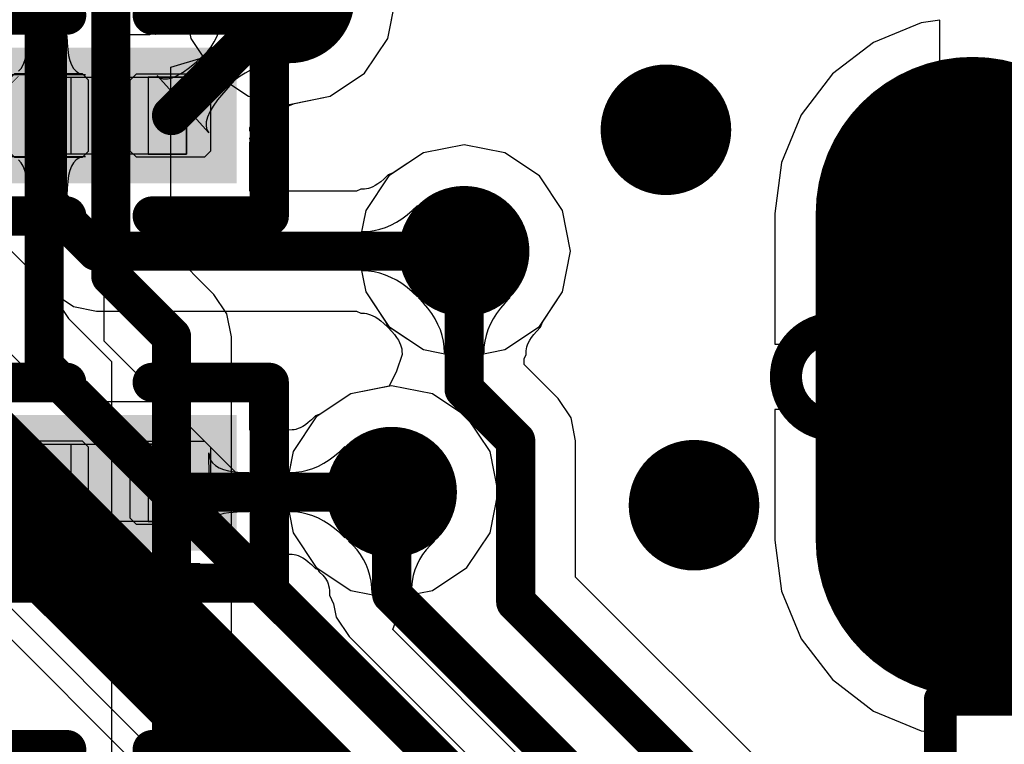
# Model space of a CAD drawing. Header units: millimetres. Extents: x 2.35 to 5.71, y 2.27 to 4.47.
# Tile 6 of 59: x 3 to 3.15, y 3.45 to 3.56. Entities that reach past the tile are written whole.
import ezdxf

# ---------------------------------------------------------------- set-up
doc = ezdxf.new("R2010")
doc.units = ezdxf.units.MM
doc.header["$MEASUREMENT"] = 0
for name, color, linetype in [('BottomLayer', 5, 'Continuous'), ('BottomSolder', 6, 'Continuous'), ('Mechanical15', 56, 'Continuous'), ('Mechanical4', 56, 'Continuous'), ('Mechanical5', 56, 'Continuous'), ('MidLayer1', 16, 'Continuous'), ('MidLayer2', 76, 'Continuous'), ('MultiLayer', 9, 'Continuous'), ('PadHoleLayer', 156, 'Continuous'), ('TopLayer', 1, 'Continuous'), ('TopOverlay', 2, 'Continuous'), ('TopPaste', 8, 'Continuous'), ('TopSolder', 216, 'Continuous'), ('ViaHoleLayer', 16, 'Continuous')]:
    doc.layers.add(name, color=color, linetype=linetype)

# ---------------------------------------------------------------- blocks, each defined once
blk = doc.blocks.new('R0201_12')
at = {"layer": 'Mechanical15', "const_width": 0.0001}
blk.add_lwpolyline([(0.01665, -0.004), (0.01465, -0.006)], dxfattribs=at)
at = {"layer": 'Mechanical15', "const_width": 0.00005}
for points in [[(0.01662, -0.004, 1), (0.01667, -0.004, 1)], [(0.01462, -0.006, 1), (0.01467, -0.006, 1)]]:
    blk.add_lwpolyline(points, format="xyb", close=True, dxfattribs=at)
at = {"layer": 'Mechanical4'}
for p, q in [((-0.01111, 0.00591), (0.01252, 0.00591)), ((-0.01111, -0.0059), (-0.01111, 0.00591)), ((0.01252, 0.00591), (0.01252, -0.0059)), ((0.01252, -0.0059), (-0.01111, -0.0059))]:
    blk.add_line(p, q, dxfattribs=at)
at = {"layer": 'Mechanical5'}
for p, q in [((-0.0052, 0.00591), (-0.01111, 0.00591)), ((-0.01111, 0.00591), (-0.01111, -0.0059)), ((-0.0052, -0.0059), (-0.0052, 0.00591)), ((0.00661, 0.00591), (0.01252, 0.00591)), ((0.00661, -0.0059), (0.00661, 0.00591)), ((0.01252, 0.00591), (0.01252, -0.0059)), ((-0.01111, -0.0059), (-0.0052, -0.0059)), ((0.01252, -0.0059), (0.00661, -0.0059))]:
    blk.add_line(p, q, dxfattribs=at)
at = {"layer": 'TopLayer'}
for points in [[(-0.01477, -0.00638), (-0.00284, -0.00638), (-0.01477, 0.00638), (-0.00284, 0.00638)], [(0.00425, -0.00638), (0.01618, -0.00638), (0.00425, 0.00638), (0.01618, 0.00638)]]:
    blk.add_solid(points, dxfattribs=at)
at = {"layer": 'TopOverlay', "const_width": 0.006}
for points in [[(-0.02377, 0.01538), (-0.02377, -0.01538)], [(-0.00584, 0.01538), (-0.02377, 0.01538)], [(0.02518, 0.01538), (0.00725, 0.01538)], [(0.02518, 0.01538), (0.02518, -0.01538)], [(-0.00584, -0.01538), (-0.02377, -0.01538)], [(0.02518, -0.01538), (0.00725, -0.01538)]]:
    blk.add_lwpolyline(points, dxfattribs=at)
at = {"layer": 'TopOverlay', "const_width": 0.003}
for points in [[(-0.02527, 0.01538, 1), (-0.02227, 0.01538, 1)], [(-0.02527, 0.01538, 1), (-0.02227, 0.01538, 1)], [(-0.00734, 0.01538, 1), (-0.00434, 0.01538, 1)], [(0.00575, 0.01538, 1), (0.00875, 0.01538, 1)], [(0.02368, 0.01538, 1), (0.02668, 0.01538, 1)], [(0.02368, 0.01538, 1), (0.02668, 0.01538, 1)], [(-0.02527, -0.01538, 1), (-0.02227, -0.01538, 1)], [(-0.02527, -0.01538, 1), (-0.02227, -0.01538, 1)], [(-0.00734, -0.01538, 1), (-0.00434, -0.01538, 1)], [(0.00575, -0.01538, 1), (0.00875, -0.01538, 1)], [(0.02368, -0.01538, 1), (0.02668, -0.01538, 1)], [(0.02368, -0.01538, 1), (0.02668, -0.01538, 1)]]:
    blk.add_lwpolyline(points, format="xyb", close=True, dxfattribs=at)
at = {"layer": 'TopPaste'}
for p, q in [((-0.01477, 0.00543), (-0.01383, 0.00638)), ((-0.01383, 0.00638), (-0.00343, 0.00638)), ((-0.00343, 0.00638), (-0.00248, 0.00543)), ((0.00484, 0.00638), (0.00389, 0.00543)), ((0.01524, 0.00638), (0.00484, 0.00638)), ((0.01618, 0.00543), (0.01524, 0.00638)), ((-0.01477, -0.00543), (-0.01477, 0.00543)), ((-0.00248, 0.00543), (-0.00248, -0.00543)), ((0.00389, 0.00543), (0.00389, -0.00543)), ((0.01618, -0.00543), (0.01618, 0.00543)), ((-0.01383, -0.00638), (-0.01477, -0.00543)), ((-0.00248, -0.00543), (-0.00343, -0.00638)), ((0.00389, -0.00543), (0.00484, -0.00638)), ((0.01524, -0.00638), (0.01618, -0.00543)), ((-0.00343, -0.00638), (-0.01383, -0.00638)), ((0.00484, -0.00638), (0.01524, -0.00638))]:
    blk.add_line(p, q, dxfattribs=at)
for points in [[(-0.01477, -0.00638), (-0.00284, -0.00638), (-0.01477, 0.00638), (-0.00284, 0.00638)], [(0.00425, -0.00638), (0.01618, -0.00638), (0.00425, 0.00638), (0.01618, 0.00638)]]:
    blk.add_solid(points, dxfattribs=at)
at = {"layer": 'TopSolder'}
for points in [[(-0.01877, -0.01038), (0.00116, -0.01038), (-0.01877, 0.01038), (0.00116, 0.01038)], [(0.00025, -0.01038), (0.02018, -0.01038), (0.00025, 0.01038), (0.02018, 0.01038)]]:
    blk.add_solid(points, dxfattribs=at)
blk = doc.blocks.new('USB_TYPE_C_16PIN_A_49')
at = {"layer": 'BottomLayer', "const_width": 0.04}
blk.add_lwpolyline([(0.11978, 0.17164), (0.06978, 0.17164)], dxfattribs=at)
at = {"layer": 'BottomLayer', "const_width": 0.02}
for points in [[(0.05978, 0.17164, 1), (0.07978, 0.17164, 1)], [(0.10978, 0.17164, 1), (0.12978, 0.17164, 1)]]:
    blk.add_lwpolyline(points, format="xyb", close=True, dxfattribs=at)
at = {"layer": 'BottomSolder', "const_width": 0.048}
blk.add_lwpolyline([(0.11978, 0.17164), (0.06978, 0.17164)], dxfattribs=at)
at = {"layer": 'BottomSolder', "const_width": 0.024}
for points in [[(0.05778, 0.17164, 1), (0.08178, 0.17164, 1)], [(0.10778, 0.17164, 1), (0.13178, 0.17164, 1)]]:
    blk.add_lwpolyline(points, format="xyb", close=True, dxfattribs=at)
at = {"layer": 'MidLayer1', "const_width": 0.04}
blk.add_lwpolyline([(0.11978, 0.17164), (0.06978, 0.17164)], dxfattribs=at)
at = {"layer": 'MidLayer1', "const_width": 0.02}
for points in [[(0.05978, 0.17164, 1), (0.07978, 0.17164, 1)], [(0.10978, 0.17164, 1), (0.12978, 0.17164, 1)]]:
    blk.add_lwpolyline(points, format="xyb", close=True, dxfattribs=at)
at = {"layer": 'MidLayer2', "const_width": 0.04}
blk.add_lwpolyline([(0.11978, 0.17164), (0.06978, 0.17164)], dxfattribs=at)
at = {"layer": 'MidLayer2', "const_width": 0.02}
for points in [[(0.05978, 0.17164, 1), (0.07978, 0.17164, 1)], [(0.10978, 0.17164, 1), (0.12978, 0.17164, 1)]]:
    blk.add_lwpolyline(points, format="xyb", close=True, dxfattribs=at)
at = {"layer": 'MultiLayer', "const_width": 0.04}
blk.add_lwpolyline([(0.11978, 0.17164), (0.06978, 0.17164)], dxfattribs=at)
at = {"layer": 'MultiLayer', "const_width": 0.02}
for points in [[(0.05978, 0.17164, 1), (0.07978, 0.17164, 1)], [(0.10978, 0.17164, 1), (0.12978, 0.17164, 1)]]:
    blk.add_lwpolyline(points, format="xyb", close=True, dxfattribs=at)
at = {"layer": 'PadHoleLayer', "const_width": 0.00492}
blk.add_lwpolyline([(0.0874, 0.15048), (0.0874, 0.19281, -1), (0.10216, 0.19281), (0.10216, 0.15048, -1)], format="xyb", close=True, dxfattribs=at)
at = {"layer": 'TopLayer', "const_width": 0.04}
blk.add_lwpolyline([(0.11978, 0.17164), (0.06978, 0.17164)], dxfattribs=at)
at = {"layer": 'TopLayer', "const_width": 0.02}
for points in [[(0.05978, 0.17164, 1), (0.07978, 0.17164, 1)], [(0.10978, 0.17164, 1), (0.12978, 0.17164, 1)]]:
    blk.add_lwpolyline(points, format="xyb", close=True, dxfattribs=at)
at = {"layer": 'TopOverlay', "const_width": 0.005}
for points in [[(-0.0255, 0.17657), (0.04537, 0.17657)], [(0.04537, 0.17657), (0.04537, 0.15983)]]:
    blk.add_lwpolyline(points, dxfattribs=at)
at = {"layer": 'TopOverlay', "const_width": 0.0025}
blk.add_lwpolyline([(0.04412, 0.17657, 1), (0.04662, 0.17657, 1)], format="xyb", close=True, dxfattribs=at)
blk.add_lwpolyline([(0.04412, 0.17657, 1), (0.04662, 0.17657, 1)], format="xyb", close=True, dxfattribs=at)
at = {"layer": 'TopSolder', "const_width": 0.048}
blk.add_lwpolyline([(0.11978, 0.17164), (0.06978, 0.17164)], dxfattribs=at)
at = {"layer": 'TopSolder', "const_width": 0.024}
for points in [[(0.05778, 0.17164, 1), (0.08178, 0.17164, 1)], [(0.10778, 0.17164, 1), (0.13178, 0.17164, 1)]]:
    blk.add_lwpolyline(points, format="xyb", close=True, dxfattribs=at)
blk = doc.blocks.new('R0201_54')
at = {"layer": 'Mechanical15', "const_width": 0.0001}
blk.add_lwpolyline([(0.01665, -0.004), (0.01465, -0.006)], dxfattribs=at)
at = {"layer": 'Mechanical15', "const_width": 0.00005}
for points in [[(0.01662, -0.004, 1), (0.01667, -0.004, 1)], [(0.01462, -0.006, 1), (0.01467, -0.006, 1)]]:
    blk.add_lwpolyline(points, format="xyb", close=True, dxfattribs=at)
at = {"layer": 'Mechanical4'}
for p, q in [((-0.01111, 0.00591), (0.01252, 0.00591)), ((-0.01111, -0.0059), (-0.01111, 0.00591)), ((0.01252, 0.00591), (0.01252, -0.0059)), ((0.01252, -0.0059), (-0.01111, -0.0059))]:
    blk.add_line(p, q, dxfattribs=at)
at = {"layer": 'Mechanical5'}
for p, q in [((-0.0052, 0.00591), (-0.01111, 0.00591)), ((-0.01111, 0.00591), (-0.01111, -0.0059)), ((-0.0052, -0.0059), (-0.0052, 0.00591)), ((0.00661, 0.00591), (0.01252, 0.00591)), ((0.00661, -0.0059), (0.00661, 0.00591)), ((0.01252, 0.00591), (0.01252, -0.0059)), ((-0.01111, -0.0059), (-0.0052, -0.0059)), ((0.01252, -0.0059), (0.00661, -0.0059))]:
    blk.add_line(p, q, dxfattribs=at)
at = {"layer": 'TopLayer'}
for points in [[(-0.01477, -0.00638), (-0.00284, -0.00638), (-0.01477, 0.00638), (-0.00284, 0.00638)], [(0.00425, -0.00638), (0.01618, -0.00638), (0.00425, 0.00638), (0.01618, 0.00638)]]:
    blk.add_solid(points, dxfattribs=at)
at = {"layer": 'TopOverlay', "const_width": 0.006}
for points in [[(-0.00584, 0.01538), (-0.02377, 0.01538)], [(-0.02377, 0.01538), (-0.02377, -0.01538)], [(0.02518, 0.01538), (0.00725, 0.01538)], [(0.02518, 0.01538), (0.02518, -0.01538)], [(-0.00584, -0.01538), (-0.02377, -0.01538)], [(0.02518, -0.01538), (0.00725, -0.01538)]]:
    blk.add_lwpolyline(points, dxfattribs=at)
at = {"layer": 'TopOverlay', "const_width": 0.003}
for points in [[(-0.02527, 0.01538, 1), (-0.02227, 0.01538, 1)], [(-0.02527, 0.01538, 1), (-0.02227, 0.01538, 1)], [(-0.00734, 0.01538, 1), (-0.00434, 0.01538, 1)], [(0.00575, 0.01538, 1), (0.00875, 0.01538, 1)], [(0.02368, 0.01538, 1), (0.02668, 0.01538, 1)], [(0.02368, 0.01538, 1), (0.02668, 0.01538, 1)], [(-0.02527, -0.01538, 1), (-0.02227, -0.01538, 1)], [(-0.02527, -0.01538, 1), (-0.02227, -0.01538, 1)], [(-0.00734, -0.01538, 1), (-0.00434, -0.01538, 1)], [(0.00575, -0.01538, 1), (0.00875, -0.01538, 1)], [(0.02368, -0.01538, 1), (0.02668, -0.01538, 1)], [(0.02368, -0.01538, 1), (0.02668, -0.01538, 1)]]:
    blk.add_lwpolyline(points, format="xyb", close=True, dxfattribs=at)
at = {"layer": 'TopPaste'}
for p, q in [((-0.01477, 0.00543), (-0.01383, 0.00638)), ((-0.01383, 0.00638), (-0.00343, 0.00638)), ((-0.00343, 0.00638), (-0.00248, 0.00543)), ((0.00484, 0.00638), (0.00389, 0.00543)), ((0.01524, 0.00638), (0.00484, 0.00638)), ((0.01618, 0.00543), (0.01524, 0.00638)), ((-0.01477, -0.00543), (-0.01477, 0.00543)), ((-0.00248, 0.00543), (-0.00248, -0.00543)), ((0.00389, 0.00543), (0.00389, -0.00543)), ((0.01618, -0.00543), (0.01618, 0.00543)), ((-0.01383, -0.00638), (-0.01477, -0.00543)), ((-0.00248, -0.00543), (-0.00343, -0.00638)), ((0.00389, -0.00543), (0.00484, -0.00638)), ((0.01524, -0.00638), (0.01618, -0.00543)), ((-0.00343, -0.00638), (-0.01383, -0.00638)), ((0.00484, -0.00638), (0.01524, -0.00638))]:
    blk.add_line(p, q, dxfattribs=at)
for points in [[(-0.01477, -0.00638), (-0.00284, -0.00638), (-0.01477, 0.00638), (-0.00284, 0.00638)], [(0.00425, -0.00638), (0.01618, -0.00638), (0.00425, 0.00638), (0.01618, 0.00638)]]:
    blk.add_solid(points, dxfattribs=at)
at = {"layer": 'TopSolder'}
for points in [[(-0.01877, -0.01038), (0.00116, -0.01038), (-0.01877, 0.01038), (0.00116, 0.01038)], [(0.00025, -0.01038), (0.02018, -0.01038), (0.00025, 0.01038), (0.02018, 0.01038)]]:
    blk.add_solid(points, dxfattribs=at)
blk = doc.blocks.new('R0201_55')
at = {"layer": 'Mechanical15', "const_width": 0.0001}
blk.add_lwpolyline([(0.01665, -0.004), (0.01465, -0.006)], dxfattribs=at)
at = {"layer": 'Mechanical15', "const_width": 0.00005}
for points in [[(0.01662, -0.004, 1), (0.01667, -0.004, 1)], [(0.01462, -0.006, 1), (0.01467, -0.006, 1)]]:
    blk.add_lwpolyline(points, format="xyb", close=True, dxfattribs=at)
at = {"layer": 'Mechanical4'}
for p, q in [((-0.01111, 0.00591), (0.01252, 0.00591)), ((-0.01111, -0.0059), (-0.01111, 0.00591)), ((0.01252, 0.00591), (0.01252, -0.0059)), ((0.01252, -0.0059), (-0.01111, -0.0059))]:
    blk.add_line(p, q, dxfattribs=at)
at = {"layer": 'Mechanical5'}
for p, q in [((-0.0052, 0.00591), (-0.01111, 0.00591)), ((-0.01111, 0.00591), (-0.01111, -0.0059)), ((-0.0052, -0.0059), (-0.0052, 0.00591)), ((0.00661, 0.00591), (0.01252, 0.00591)), ((0.00661, -0.0059), (0.00661, 0.00591)), ((0.01252, 0.00591), (0.01252, -0.0059)), ((-0.01111, -0.0059), (-0.0052, -0.0059)), ((0.01252, -0.0059), (0.00661, -0.0059))]:
    blk.add_line(p, q, dxfattribs=at)
at = {"layer": 'TopLayer'}
for points in [[(-0.01477, -0.00638), (-0.00284, -0.00638), (-0.01477, 0.00638), (-0.00284, 0.00638)], [(0.00425, -0.00638), (0.01618, -0.00638), (0.00425, 0.00638), (0.01618, 0.00638)]]:
    blk.add_solid(points, dxfattribs=at)
at = {"layer": 'TopOverlay', "const_width": 0.006}
for points in [[(-0.00584, 0.01538), (-0.02377, 0.01538)], [(-0.02377, 0.01538), (-0.02377, -0.01538)], [(0.02518, 0.01538), (0.00725, 0.01538)], [(0.02518, 0.01538), (0.02518, -0.01538)], [(-0.00584, -0.01538), (-0.02377, -0.01538)], [(0.02518, -0.01538), (0.00725, -0.01538)]]:
    blk.add_lwpolyline(points, dxfattribs=at)
at = {"layer": 'TopOverlay', "const_width": 0.003}
for points in [[(-0.02527, 0.01538, 1), (-0.02227, 0.01538, 1)], [(-0.02527, 0.01538, 1), (-0.02227, 0.01538, 1)], [(-0.00734, 0.01538, 1), (-0.00434, 0.01538, 1)], [(0.00575, 0.01538, 1), (0.00875, 0.01538, 1)], [(0.02368, 0.01538, 1), (0.02668, 0.01538, 1)], [(0.02368, 0.01538, 1), (0.02668, 0.01538, 1)], [(-0.02527, -0.01538, 1), (-0.02227, -0.01538, 1)], [(-0.02527, -0.01538, 1), (-0.02227, -0.01538, 1)], [(-0.00734, -0.01538, 1), (-0.00434, -0.01538, 1)], [(0.00575, -0.01538, 1), (0.00875, -0.01538, 1)], [(0.02368, -0.01538, 1), (0.02668, -0.01538, 1)], [(0.02368, -0.01538, 1), (0.02668, -0.01538, 1)]]:
    blk.add_lwpolyline(points, format="xyb", close=True, dxfattribs=at)
at = {"layer": 'TopPaste'}
for p, q in [((-0.01477, 0.00543), (-0.01383, 0.00638)), ((-0.01383, 0.00638), (-0.00343, 0.00638)), ((-0.00343, 0.00638), (-0.00248, 0.00543)), ((0.00484, 0.00638), (0.00389, 0.00543)), ((0.01524, 0.00638), (0.00484, 0.00638)), ((0.01618, 0.00543), (0.01524, 0.00638)), ((-0.01477, -0.00543), (-0.01477, 0.00543)), ((-0.00248, 0.00543), (-0.00248, -0.00543)), ((0.00389, 0.00543), (0.00389, -0.00543)), ((0.01618, -0.00543), (0.01618, 0.00543)), ((-0.01383, -0.00638), (-0.01477, -0.00543)), ((-0.00248, -0.00543), (-0.00343, -0.00638)), ((0.00389, -0.00543), (0.00484, -0.00638)), ((0.01524, -0.00638), (0.01618, -0.00543)), ((-0.00343, -0.00638), (-0.01383, -0.00638)), ((0.00484, -0.00638), (0.01524, -0.00638))]:
    blk.add_line(p, q, dxfattribs=at)
for points in [[(-0.01477, -0.00638), (-0.00284, -0.00638), (-0.01477, 0.00638), (-0.00284, 0.00638)], [(0.00425, -0.00638), (0.01618, -0.00638), (0.00425, 0.00638), (0.01618, 0.00638)]]:
    blk.add_solid(points, dxfattribs=at)
at = {"layer": 'TopSolder'}
for points in [[(-0.01877, -0.01038), (0.00116, -0.01038), (-0.01877, 0.01038), (0.00116, 0.01038)], [(0.00025, -0.01038), (0.02018, -0.01038), (0.00025, 0.01038), (0.02018, 0.01038)]]:
    blk.add_solid(points, dxfattribs=at)

msp = doc.modelspace()

# ---------------------------------------------------------------- linework, layer by layer
at = {"layer": 'BottomLayer'}
for p, q in [((3.00657, 3.57463), (3.00657, 3.51904)), ((3.05815, 3.55539), (3.05939, 3.56163)), ((3.14267, 3.5582), (3.13984, 3.55783)), ((3.14267, 3.5086), (3.14267, 3.5582)), ((3.13984, 3.55783), (3.13254, 3.55481)), ((3.05461, 3.5501), (3.05815, 3.55539)), ((3.13254, 3.55481), (3.12628, 3.55)), ((3.02492, 3.551), (3.02992, 3.55252)), ((3.02992, 3.55252), (3.03154, 3.5501)), ((3.02492, 3.52284), (3.02492, 3.551)), ((3.03154, 3.5501), (3.03683, 3.54656)), ((3.04932, 3.54656), (3.05461, 3.5501)), ((3.12628, 3.55), (3.12147, 3.54373)), ((3.03683, 3.54656), (3.04308, 3.54532)), ((3.04308, 3.54532), (3.04932, 3.54656)), ((3.12147, 3.54373), (3.11845, 3.53643)), ((3.06985, 3.53914), (3.06361, 3.5379)), ((3.07609, 3.5379), (3.06985, 3.53914)), ((3.06361, 3.5379), (3.05831, 3.53437)), ((3.08138, 3.53437), (3.07609, 3.5379)), ((3.11845, 3.53643), (3.11742, 3.5286)), ((3.05831, 3.53437), (3.05478, 3.52907)), ((3.08492, 3.52907), (3.08138, 3.53437)), ((3.05478, 3.52907), (3.05353, 3.52283)), ((3.08616, 3.52283), (3.08492, 3.52907)), ((3.11742, 3.5286), (3.11742, 3.5086)), ((3.03154, 3.51622), (3.02492, 3.52284)), ((3.05353, 3.52283), (3.05478, 3.51659)), ((3.08492, 3.51659), (3.08616, 3.52283)), ((3.00657, 3.51904), (3.00727, 3.51553)), ((3.03353, 3.51325), (3.03154, 3.51622)), ((3.05478, 3.51659), (3.05786, 3.51197)), ((3.08184, 3.51197), (3.08492, 3.51659)), ((3.00727, 3.51553), (3.00926, 3.51255)), ((3.06361, 3.5149), (3.06285, 3.51569)), ((3.06285, 3.51569), (3.07685, 3.51569)), ((3.06429, 3.5141), (3.06361, 3.5149)), ((3.07609, 3.5149), (3.07541, 3.5141)), ((3.07685, 3.51569), (3.07609, 3.5149)), ((3.03423, 3.50974), (3.03353, 3.51325)), ((3.06489, 3.51329), (3.06429, 3.5141)), ((3.06541, 3.51246), (3.06489, 3.51329)), ((3.07481, 3.51329), (3.07429, 3.51246)), ((3.07541, 3.5141), (3.07481, 3.51329)), ((3.00926, 3.51255), (3.01588, 3.50594)), ((3.05786, 3.51197), (3.05817, 3.51119)), ((3.05817, 3.51119), (3.05879, 3.51054)), ((3.06585, 3.51163), (3.06541, 3.51246)), ((3.06621, 3.51078), (3.06585, 3.51163)), ((3.07385, 3.51163), (3.07349, 3.51078)), ((3.07429, 3.51246), (3.07385, 3.51163)), ((3.08091, 3.51054), (3.08153, 3.51119)), ((3.08153, 3.51119), (3.08184, 3.51197)), ((3.03423, 3.42532), (3.03423, 3.50974)), ((3.05879, 3.51054), (3.05919, 3.51006)), ((3.05919, 3.51006), (3.05952, 3.50962)), ((3.06649, 3.50993), (3.06621, 3.51078)), ((3.06669, 3.50906), (3.06649, 3.50993)), ((3.07321, 3.50993), (3.07301, 3.50906)), ((3.07349, 3.51078), (3.07321, 3.50993)), ((3.08017, 3.50962), (3.0805, 3.51006)), ((3.0805, 3.51006), (3.08091, 3.51054)), ((3.05952, 3.50962), (3.05978, 3.50921)), ((3.05978, 3.50921), (3.05998, 3.50884)), ((3.05998, 3.50884), (3.06012, 3.5085)), ((3.06012, 3.5085), (3.06022, 3.50819)), ((3.06022, 3.50819), (3.06029, 3.50789)), ((3.06681, 3.50818), (3.06669, 3.50906)), ((3.06685, 3.50729), (3.06681, 3.50818)), ((3.07289, 3.50818), (3.07285, 3.50729)), ((3.07301, 3.50906), (3.07289, 3.50818)), ((3.0794, 3.50789), (3.07947, 3.50819)), ((3.07947, 3.50819), (3.07957, 3.5085)), ((3.07957, 3.5085), (3.07972, 3.50884)), ((3.07972, 3.50884), (3.07991, 3.50921)), ((3.07991, 3.50921), (3.08017, 3.50962)), ((3.11742, 3.5086), (3.14267, 3.5086)), ((3.06036, 3.507), (3.05949, 3.50444)), ((3.06029, 3.50789), (3.06033, 3.50759)), ((3.06033, 3.50759), (3.06036, 3.507)), ((3.07285, 3.50729), (3.06685, 3.50729)), ((3.07902, 3.50633), (3.07934, 3.507)), ((3.07934, 3.507), (3.07936, 3.50759)), ((3.07936, 3.50759), (3.0794, 3.50789)), ((3.01588, 3.50594), (3.01588, 3.42532)), ((3.07902, 3.5055), (3.07902, 3.50633)), ((3.08424, 3.50029), (3.07902, 3.5055)), ((3.05949, 3.50444), (3.05838, 3.50217)), ((3.05838, 3.50217), (3.05251, 3.501)), ((3.05251, 3.501), (3.04721, 3.49747)), ((3.08623, 3.49731), (3.08424, 3.50029)), ((3.14267, 3.4986), (3.11742, 3.4986)), ((3.11742, 3.4986), (3.11742, 3.4786)), ((3.14267, 3.449), (3.14267, 3.4986)), ((3.04721, 3.49747), (3.04368, 3.49217)), ((3.08692, 3.4938), (3.08623, 3.49731)), ((3.08692, 3.47293), (3.08692, 3.4938)), ((3.04368, 3.49217), (3.04243, 3.48593)), ((3.04243, 3.48593), (3.04368, 3.47969)), ((3.04368, 3.47969), (3.04721, 3.4744)), ((3.05285, 3.47776), (3.05217, 3.4784)), ((3.05217, 3.4784), (3.06532, 3.4784)), ((3.06532, 3.4784), (3.06464, 3.47776)), ((3.11742, 3.4786), (3.11845, 3.47077)), ((3.05346, 3.47708), (3.05285, 3.47776)), ((3.054, 3.47637), (3.05346, 3.47708)), ((3.06404, 3.47708), (3.0635, 3.47637)), ((3.06464, 3.47776), (3.06404, 3.47708)), ((3.05446, 3.47562), (3.054, 3.47637)), ((3.05485, 3.47484), (3.05446, 3.47562)), ((3.06304, 3.47562), (3.06264, 3.47484)), ((3.0635, 3.47637), (3.06304, 3.47562)), ((3.04721, 3.4744), (3.04738, 3.47428)), ((3.04738, 3.47428), (3.04758, 3.4738)), ((3.04758, 3.4738), (3.04767, 3.47377)), ((3.04767, 3.47377), (3.04771, 3.47368)), ((3.04771, 3.47368), (3.0482, 3.47322)), ((3.05518, 3.47402), (3.05485, 3.47484)), ((3.05543, 3.47316), (3.05518, 3.47402)), ((3.06232, 3.47402), (3.06207, 3.47316)), ((3.06264, 3.47484), (3.06232, 3.47402)), ((3.0482, 3.47322), (3.04844, 3.47295)), ((3.04844, 3.47295), (3.04863, 3.47269)), ((3.04863, 3.47269), (3.04879, 3.47244)), ((3.04879, 3.47244), (3.04892, 3.47218)), ((3.04892, 3.47218), (3.04903, 3.47191)), ((3.0556, 3.47228), (3.05543, 3.47316)), ((3.05571, 3.47135), (3.0556, 3.47228)), ((3.06189, 3.47228), (3.06178, 3.47135)), ((3.06207, 3.47316), (3.06189, 3.47228)), ((3.12315, 3.43671), (3.08692, 3.47293)), ((3.04903, 3.47191), (3.04911, 3.47161)), ((3.04911, 3.47161), (3.04918, 3.47126)), ((3.04918, 3.47126), (3.04923, 3.47085)), ((3.04923, 3.47085), (3.04926, 3.47015)), ((3.05575, 3.47039), (3.05571, 3.47135)), ((3.06178, 3.47135), (3.06175, 3.47039)), ((3.11845, 3.47077), (3.12147, 3.46347)), ((3.04926, 3.47015), (3.04986, 3.46883)), ((3.06175, 3.47039), (3.05575, 3.47039)), ((3.04986, 3.46883), (3.05027, 3.46678)), ((3.05027, 3.46678), (3.05226, 3.46381)), ((3.05226, 3.46381), (3.10792, 3.40814)), ((3.12147, 3.46347), (3.12628, 3.45721)), ((3.12628, 3.45721), (3.13254, 3.4524)), ((3.13254, 3.4524), (3.13984, 3.44937)), ((3.13984, 3.44937), (3.14267, 3.449))]:
    msp.add_line(p, q, dxfattribs=at)
at = {"layer": 'BottomLayer', "const_width": 0.006}
for points in [[(3.01575, 3.51904), (3.01575, 3.57463)], [(3.06985, 3.5017), (3.06985, 3.52283)], [(3.01575, 3.51904), (3.02505, 3.50974)], [(3.02505, 3.40883), (3.02505, 3.50974)], [(3.06985, 3.5017), (3.07775, 3.4938)], [(3.07775, 3.46913), (3.07775, 3.4938)], [(3.05875, 3.4703), (3.05875, 3.48593)], [(3.05875, 3.4703), (3.11441, 3.41463)], [(3.07775, 3.46913), (3.11935, 3.42753)]]:
    msp.add_lwpolyline(points, dxfattribs=at)
at = {"layer": 'BottomLayer'}
for points, const_width in [([(3.03808, 3.56163, 1), (3.04808, 3.56163, 1)], 0.01), ([(3.09575, 3.54143, 1), (3.10575, 3.54143, 1)], 0.01), ([(3.06485, 3.52283, 1), (3.07485, 3.52283, 1)], 0.01), ([(3.06835, 3.52283, 1), (3.07135, 3.52283, 1)], 0.003), ([(3.01425, 3.51904, 1), (3.01725, 3.51904, 1)], 0.003), ([(3.01425, 3.51904, 1), (3.01725, 3.51904, 1)], 0.003), ([(3.02355, 3.50974, 1), (3.02655, 3.50974, 1)], 0.003), ([(3.02355, 3.50974, 1), (3.02655, 3.50974, 1)], 0.003), ([(3.06835, 3.5017, 1), (3.07135, 3.5017, 1)], 0.003), ([(3.06835, 3.5017, 1), (3.07135, 3.5017, 1)], 0.003), ([(3.07625, 3.4938, 1), (3.07925, 3.4938, 1)], 0.003), ([(3.07625, 3.4938, 1), (3.07925, 3.4938, 1)], 0.003), ([(3.05375, 3.48593, 1), (3.06375, 3.48593, 1)], 0.01), ([(3.10005, 3.48393, 1), (3.11005, 3.48393, 1)], 0.01), ([(3.05725, 3.48593, 1), (3.06025, 3.48593, 1)], 0.003), ([(3.05725, 3.4703, 1), (3.06025, 3.4703, 1)], 0.003), ([(3.05725, 3.4703, 1), (3.06025, 3.4703, 1)], 0.003), ([(3.07625, 3.46913, 1), (3.07925, 3.46913, 1)], 0.003), ([(3.07625, 3.46913, 1), (3.07925, 3.46913, 1)], 0.003)]:
    msp.add_lwpolyline(points, format="xyb", close=True, dxfattribs=dict(at, const_width=const_width))
at = {"layer": 'MidLayer1'}
for p, q in [((3.02676, 3.56163), (3.02801, 3.55539)), ((3.05815, 3.55539), (3.05939, 3.56163)), ((3.14267, 3.5582), (3.13984, 3.55783)), ((3.14267, 3.5086), (3.14267, 3.5582)), ((3.13984, 3.55783), (3.13254, 3.55481)), ((3.02801, 3.55539), (3.03154, 3.5501)), ((3.05461, 3.5501), (3.05815, 3.55539)), ((3.13254, 3.55481), (3.12628, 3.55)), ((3.03154, 3.5501), (3.03683, 3.54656)), ((3.04932, 3.54656), (3.05461, 3.5501)), ((3.12628, 3.55), (3.12147, 3.54373)), ((3.03683, 3.54656), (3.04308, 3.54532)), ((3.04308, 3.54532), (3.04932, 3.54656)), ((3.12147, 3.54373), (3.11845, 3.53643)), ((3.06985, 3.53914), (3.06361, 3.5379)), ((3.07609, 3.5379), (3.06985, 3.53914)), ((3.06361, 3.5379), (3.05831, 3.53437)), ((3.08138, 3.53437), (3.07609, 3.5379)), ((3.11845, 3.53643), (3.11742, 3.5286)), ((3.05831, 3.53437), (3.05478, 3.52907)), ((3.08492, 3.52907), (3.08138, 3.53437)), ((3.05478, 3.52907), (3.05353, 3.52283)), ((3.08616, 3.52283), (3.08492, 3.52907)), ((3.11742, 3.5286), (3.11742, 3.5086)), ((3.05353, 3.52283), (3.05478, 3.51659)), ((3.08492, 3.51659), (3.08616, 3.52283)), ((3.05478, 3.51659), (3.05831, 3.5113)), ((3.08138, 3.5113), (3.08492, 3.51659)), ((3.05831, 3.5113), (3.06361, 3.50776)), ((3.07609, 3.50776), (3.08138, 3.5113)), ((3.07825, 3.4293), (2.9974, 3.51015)), ((3.11742, 3.5086), (3.14267, 3.5086)), ((3.06361, 3.50776), (3.06985, 3.50652)), ((3.06985, 3.50652), (3.07609, 3.50776)), ((3.05875, 3.50224), (3.05251, 3.501)), ((3.06499, 3.501), (3.05875, 3.50224)), ((3.05251, 3.501), (3.04721, 3.49747)), ((3.07028, 3.49747), (3.06499, 3.501)), ((3.14267, 3.4986), (3.11742, 3.4986)), ((3.11742, 3.4986), (3.11742, 3.4786)), ((3.14267, 3.449), (3.14267, 3.4986)), ((3.04721, 3.49747), (3.04368, 3.49217)), ((3.07382, 3.49217), (3.07028, 3.49747)), ((3.04368, 3.49217), (3.04243, 3.48593)), ((3.07506, 3.48593), (3.07382, 3.49217)), ((2.97738, 3.49123), (3.06281, 3.4058)), ((3.04243, 3.48593), (3.04368, 3.47969)), ((3.07382, 3.47969), (3.07506, 3.48593)), ((3.04368, 3.47969), (3.04721, 3.4744)), ((3.07028, 3.4744), (3.07382, 3.47969)), ((3.11742, 3.4786), (3.11845, 3.47077)), ((3.04721, 3.4744), (3.05251, 3.47086)), ((3.06499, 3.47086), (3.07028, 3.4744)), ((3.05251, 3.47086), (3.05875, 3.46962)), ((3.05875, 3.46962), (3.06499, 3.47086)), ((3.11845, 3.47077), (3.12147, 3.46347)), ((3.12147, 3.46347), (3.12628, 3.45721)), ((3.12628, 3.45721), (3.13254, 3.4524)), ((3.13254, 3.4524), (3.13984, 3.44937)), ((3.13984, 3.44937), (3.14267, 3.449))]:
    msp.add_line(p, q, dxfattribs=at)
at = {"layer": 'MidLayer1', "const_width": 0.01}
for points in [[(3.03808, 3.56163, 1), (3.04808, 3.56163, 1)], [(3.09575, 3.54143, 1), (3.10575, 3.54143, 1)], [(3.06485, 3.52283, 1), (3.07485, 3.52283, 1)], [(3.05375, 3.48593, 1), (3.06375, 3.48593, 1)], [(3.10005, 3.48393, 1), (3.11005, 3.48393, 1)]]:
    msp.add_lwpolyline(points, format="xyb", close=True, dxfattribs=at)
at = {"layer": 'MidLayer1', "const_width": 0.015}
msp.add_lwpolyline([(2.98364, 3.50444), (3.07255, 3.41553)], dxfattribs=at)
at = {"layer": 'MidLayer2'}
for p, q in [((3.01472, 3.50907), (3.01472, 3.57047)), ((3.05815, 3.55539), (3.05939, 3.56163)), ((3.02692, 3.56083), (3.02801, 3.55539)), ((3.14267, 3.5582), (3.13984, 3.55783)), ((3.14267, 3.5086), (3.14267, 3.5582)), ((3.13984, 3.55783), (3.13254, 3.55481)), ((3.02801, 3.55539), (3.03154, 3.5501)), ((3.05461, 3.5501), (3.05815, 3.55539)), ((3.13254, 3.55481), (3.12628, 3.55)), ((3.03154, 3.5501), (3.03683, 3.54656)), ((3.04932, 3.54656), (3.05461, 3.5501)), ((3.12628, 3.55), (3.12147, 3.54373)), ((3.03683, 3.54656), (3.04308, 3.54532)), ((3.04308, 3.54532), (3.04932, 3.54656)), ((3.12147, 3.54373), (3.11845, 3.53643)), ((3.06985, 3.53914), (3.06361, 3.5379)), ((3.07609, 3.5379), (3.06985, 3.53914)), ((3.06361, 3.5379), (3.05831, 3.53437)), ((3.08138, 3.53437), (3.07609, 3.5379)), ((3.11845, 3.53643), (3.11742, 3.5286)), ((3.05831, 3.53437), (3.05478, 3.52907)), ((3.08492, 3.52907), (3.08138, 3.53437)), ((3.05478, 3.52907), (3.05353, 3.52283)), ((3.08616, 3.52283), (3.08492, 3.52907)), ((3.11742, 3.5286), (3.11742, 3.5086)), ((3.05353, 3.52283), (3.05478, 3.51659)), ((3.08492, 3.51659), (3.08616, 3.52283)), ((3.05478, 3.51659), (3.05831, 3.5113)), ((3.08138, 3.5113), (3.08492, 3.51659)), ((3.05831, 3.5113), (3.06361, 3.50776)), ((3.07609, 3.50776), (3.08138, 3.5113)), ((3.03769, 3.48611), (3.01472, 3.50907)), ((3.11742, 3.5086), (3.14267, 3.5086)), ((3.06361, 3.50776), (3.06985, 3.50652)), ((3.06985, 3.50652), (3.07609, 3.50776)), ((3.05875, 3.50224), (3.05251, 3.501)), ((3.06499, 3.501), (3.05875, 3.50224)), ((3.05251, 3.501), (3.04721, 3.49747)), ((3.07028, 3.49747), (3.06499, 3.501)), ((3.14267, 3.4986), (3.11742, 3.4986)), ((3.11742, 3.4986), (3.11742, 3.4786)), ((3.14267, 3.449), (3.14267, 3.4986)), ((3.04721, 3.49747), (3.04368, 3.49217)), ((3.07382, 3.49217), (3.07028, 3.49747)), ((3.04368, 3.49217), (3.04285, 3.48802)), ((3.07506, 3.48593), (3.07382, 3.49217)), ((3.04285, 3.48802), (3.03769, 3.48611)), ((2.97806, 3.48584), (3.07786, 3.38604)), ((3.07382, 3.47969), (3.07506, 3.48593)), ((3.07028, 3.4744), (3.07382, 3.47969)), ((3.11742, 3.4786), (3.11845, 3.47077)), ((3.06499, 3.47086), (3.07028, 3.4744)), ((3.06084, 3.47003), (3.06499, 3.47086)), ((3.11845, 3.47077), (3.12147, 3.46347)), ((3.05892, 3.46487), (3.06084, 3.47003)), ((3.09809, 3.42571), (3.05892, 3.46487)), ((3.12147, 3.46347), (3.12628, 3.45721)), ((3.12628, 3.45721), (3.13254, 3.4524)), ((3.13254, 3.4524), (3.13984, 3.44937)), ((3.13984, 3.44937), (3.14267, 3.449))]:
    msp.add_line(p, q, dxfattribs=at)
at = {"layer": 'MidLayer2', "const_width": 0.006}
for points in [[(3.00555, 3.50527), (3.00555, 3.63093)], [(2.93425, 3.54263), (3.08435, 3.39253)], [(3.00555, 3.50527), (3.09429, 3.41653)], [(2.99228, 3.50157), (3.08932, 3.40453)]]:
    msp.add_lwpolyline(points, dxfattribs=at)
at = {"layer": 'MidLayer2'}
for points, const_width in [([(3.03808, 3.56163, 1), (3.04808, 3.56163, 1)], 0.01), ([(3.09575, 3.54143, 1), (3.10575, 3.54143, 1)], 0.01), ([(3.06485, 3.52283, 1), (3.07485, 3.52283, 1)], 0.01), ([(3.00405, 3.50527, 1), (3.00705, 3.50527, 1)], 0.003), ([(3.00405, 3.50527, 1), (3.00705, 3.50527, 1)], 0.003), ([(3.05375, 3.48593, 1), (3.06375, 3.48593, 1)], 0.01), ([(3.10005, 3.48393, 1), (3.11005, 3.48393, 1)], 0.01)]:
    msp.add_lwpolyline(points, format="xyb", close=True, dxfattribs=dict(at, const_width=const_width))
at = {"layer": 'MultiLayer', "const_width": 0.01}
for points in [[(3.03808, 3.56163, 1), (3.04808, 3.56163, 1)], [(3.09575, 3.54143, 1), (3.10575, 3.54143, 1)], [(3.06485, 3.52283, 1), (3.07485, 3.52283, 1)], [(3.05375, 3.48593, 1), (3.06375, 3.48593, 1)], [(3.10005, 3.48393, 1), (3.11005, 3.48393, 1)]]:
    msp.add_lwpolyline(points, format="xyb", close=True, dxfattribs=at)
at = {"layer": 'TopLayer'}
for p, q in [((3.01521, 3.55674), (3.01521, 3.58672)), ((3.03308, 3.56153), (3.04298, 3.55163)), ((3.02646, 3.55977), (3.02315, 3.55623)), ((3.05815, 3.55539), (3.05923, 3.56083)), ((3.03261, 3.55744), (3.03282, 3.55839)), ((3.14267, 3.5582), (3.13984, 3.55783)), ((3.14267, 3.5086), (3.14267, 3.5582)), ((3.01553, 3.55603), (3.01521, 3.55674)), ((3.03198, 3.55569), (3.03233, 3.55654)), ((3.03233, 3.55654), (3.03261, 3.55744)), ((3.13984, 3.55783), (3.13254, 3.55481)), ((3.00301, 3.55473), (3.00303, 3.55587)), ((3.00303, 3.55587), (3.00903, 3.55587)), ((3.00903, 3.55587), (3.00906, 3.55473)), ((3.01553, 3.55599), (3.01553, 3.55603)), ((3.02169, 3.55599), (3.01553, 3.55599)), ((3.02207, 3.5562), (3.02169, 3.55599)), ((3.02261, 3.55604), (3.02207, 3.5562)), ((3.02315, 3.55623), (3.02261, 3.55604)), ((3.03158, 3.55488), (3.03198, 3.55569)), ((3.05461, 3.5501), (3.05815, 3.55539)), ((3.00278, 3.55281), (3.00292, 3.55371)), ((3.00292, 3.55371), (3.00301, 3.55473)), ((3.00906, 3.55473), (3.00915, 3.55371)), ((3.00915, 3.55371), (3.00929, 3.55281)), ((3.02888, 3.55185), (3.03131, 3.55411)), ((3.02997, 3.55276), (3.03057, 3.55342)), ((3.03057, 3.55342), (3.03111, 3.55413)), ((3.03111, 3.55413), (3.03158, 3.55488)), ((3.03131, 3.55411), (3.03514, 3.54946)), ((3.13254, 3.55481), (3.12628, 3.55)), ((3.00232, 3.55137), (3.00258, 3.55203)), ((3.00258, 3.55203), (3.00278, 3.55281)), ((3.00929, 3.55281), (3.00949, 3.55203)), ((3.00949, 3.55203), (3.00975, 3.55137)), ((3.03421, 3.54852), (3.02997, 3.55276)), ((3.00164, 3.55041), (3.00201, 3.55083)), ((3.00201, 3.55083), (3.00232, 3.55137)), ((3.00975, 3.55137), (3.01006, 3.55083)), ((3.01006, 3.55083), (3.01043, 3.55041)), ((3.01043, 3.55041), (3.01086, 3.55011)), ((3.02682, 3.55028), (3.02781, 3.55098)), ((3.02781, 3.55098), (3.02888, 3.55185)), ((3.03713, 3.55054), (3.03633, 3.55013)), ((3.03798, 3.55088), (3.03713, 3.55054)), ((3.03889, 3.55116), (3.03798, 3.55088)), ((3.03984, 3.55138), (3.03889, 3.55116)), ((3.04083, 3.55153), (3.03984, 3.55138)), ((3.04188, 3.55161), (3.04083, 3.55153)), ((3.04298, 3.55163), (3.04188, 3.55161)), ((3.01188, 3.54987), (3.00019, 3.54987)), ((3.01086, 3.55011), (3.01134, 3.54993)), ((3.01134, 3.54993), (3.01188, 3.54987)), ((3.03078, 3.54097), (3.02283, 3.54975)), ((3.02283, 3.54975), (3.02326, 3.5494)), ((3.02326, 3.5494), (3.02379, 3.54923)), ((3.02379, 3.54923), (3.02441, 3.54923)), ((3.02441, 3.54923), (3.02513, 3.54941)), ((3.02513, 3.54941), (3.02593, 3.54976)), ((3.02593, 3.54976), (3.02682, 3.55028)), ((3.03514, 3.54946), (3.03396, 3.54823)), ((3.03487, 3.54912), (3.03421, 3.54852)), ((3.03557, 3.54966), (3.03487, 3.54912)), ((3.03633, 3.55013), (3.03557, 3.54966)), ((3.04932, 3.54656), (3.05461, 3.5501)), ((3.12628, 3.55), (3.12147, 3.54373)), ((3.03396, 3.54823), (3.0321, 3.54604)), ((3.0321, 3.54604), (3.03141, 3.54506)), ((3.04387, 3.54548), (3.04932, 3.54656)), ((3.03141, 3.54506), (3.03089, 3.54417)), ((3.03927, 3.54431), (3.03953, 3.54447)), ((3.03953, 3.54447), (3.03982, 3.54462)), ((3.03982, 3.54462), (3.04016, 3.54476)), ((3.04016, 3.54476), (3.04056, 3.54488)), ((3.04056, 3.54488), (3.04103, 3.54499)), ((3.04103, 3.54499), (3.04158, 3.54507)), ((3.04158, 3.54507), (3.04221, 3.54512)), ((3.04221, 3.54512), (3.0431, 3.54514)), ((3.0431, 3.54514), (3.04387, 3.54548)), ((3.03054, 3.54337), (3.03035, 3.54264)), ((3.03089, 3.54417), (3.03054, 3.54337)), ((3.03724, 3.54206), (3.03878, 3.54387)), ((3.03878, 3.54387), (3.03901, 3.54411)), ((3.03901, 3.54411), (3.03903, 3.54413)), ((3.03903, 3.54413), (3.03927, 3.54431)), ((3.12147, 3.54373), (3.11845, 3.53643)), ((3.03035, 3.54264), (3.03033, 3.542)), ((3.03033, 3.542), (3.03047, 3.54144)), ((3.03047, 3.54144), (3.03078, 3.54097)), ((3.03702, 3.54175), (3.03724, 3.54206)), ((3.03702, 3.54134), (3.03702, 3.54175)), ((3.03727, 3.54065), (3.03702, 3.54134)), ((3.03704, 3.54016), (3.03727, 3.54065)), ((3.03714, 3.53963), (3.03704, 3.54016)), ((3.03702, 3.53946), (3.03714, 3.53963)), ((3.03702, 3.53201), (3.03702, 3.53946)), ((3.06985, 3.53914), (3.06361, 3.5379)), ((3.07609, 3.5379), (3.06985, 3.53914)), ((3.00019, 3.53735), (3.01188, 3.53735)), ((3.00201, 3.53639), (3.00164, 3.53681)), ((3.01043, 3.53681), (3.01006, 3.53639)), ((3.01086, 3.53711), (3.01043, 3.53681)), ((3.01134, 3.53729), (3.01086, 3.53711)), ((3.01188, 3.53735), (3.01134, 3.53729)), ((3.06361, 3.5379), (3.05899, 3.53482)), ((3.08138, 3.53437), (3.07609, 3.5379)), ((3.00232, 3.53585), (3.00201, 3.53639)), ((3.00258, 3.53519), (3.00232, 3.53585)), ((3.00975, 3.53585), (3.00949, 3.53519)), ((3.01006, 3.53639), (3.00975, 3.53585)), ((3.11845, 3.53643), (3.11742, 3.5286)), ((3.00278, 3.53441), (3.00258, 3.53519)), ((3.00292, 3.53351), (3.00278, 3.53441)), ((3.00929, 3.53441), (3.00915, 3.53351)), ((3.00949, 3.53519), (3.00929, 3.53441)), ((3.05756, 3.53389), (3.05708, 3.53348)), ((3.0582, 3.53451), (3.05756, 3.53389)), ((3.05899, 3.53482), (3.0582, 3.53451)), ((3.08492, 3.52907), (3.08138, 3.53437)), ((3.00301, 3.53249), (3.00292, 3.53351)), ((3.00303, 3.53135), (3.00301, 3.53249)), ((3.00906, 3.53249), (3.00903, 3.53135)), ((3.00915, 3.53351), (3.00906, 3.53249)), ((3.05402, 3.53232), (3.05335, 3.53201)), ((3.05461, 3.53235), (3.05402, 3.53232)), ((3.05491, 3.53239), (3.05461, 3.53235)), ((3.0552, 3.53245), (3.05491, 3.53239)), ((3.05552, 3.53256), (3.0552, 3.53245)), ((3.05585, 3.5327), (3.05552, 3.53256)), ((3.05623, 3.5329), (3.05585, 3.5327)), ((3.05663, 3.53316), (3.05623, 3.5329)), ((3.05708, 3.53348), (3.05663, 3.53316)), ((3.00903, 3.53135), (3.00303, 3.53135)), ((3.05335, 3.53201), (3.03702, 3.53201)), ((3.06192, 3.52907), (3.06271, 3.52983)), ((3.06271, 3.52983), (3.06271, 3.51583)), ((3.05948, 3.52727), (3.0603, 3.52779)), ((3.0603, 3.52779), (3.06112, 3.52839)), ((3.06112, 3.52839), (3.06192, 3.52907)), ((3.08616, 3.52283), (3.08492, 3.52907)), ((3.11742, 3.5286), (3.11742, 3.5086)), ((3.05694, 3.52619), (3.0578, 3.52647)), ((3.0578, 3.52647), (3.05865, 3.52683)), ((3.05865, 3.52683), (3.05948, 3.52727)), ((3.05431, 3.52583), (3.0552, 3.52587)), ((3.05431, 3.51983), (3.05431, 3.52583)), ((3.0552, 3.52587), (3.05608, 3.52599)), ((3.05608, 3.52599), (3.05694, 3.52619)), ((2.99955, 3.52386), (3.00706, 3.51634)), ((3.08492, 3.51659), (3.08616, 3.52283)), ((3.0552, 3.51979), (3.05431, 3.51983)), ((3.05608, 3.51967), (3.0552, 3.51979)), ((3.05694, 3.51947), (3.05608, 3.51967)), ((3.0578, 3.51919), (3.05694, 3.51947)), ((3.05865, 3.51883), (3.0578, 3.51919)), ((3.05948, 3.51839), (3.05865, 3.51883)), ((3.0603, 3.51787), (3.05948, 3.51839)), ((3.06112, 3.51727), (3.0603, 3.51787)), ((3.06192, 3.51659), (3.06112, 3.51727)), ((3.00706, 3.51634), (3.01004, 3.51435)), ((3.06271, 3.51583), (3.06192, 3.51659)), ((3.08138, 3.5113), (3.08492, 3.51659)), ((3.01004, 3.51435), (3.01355, 3.51366)), ((3.01355, 3.51366), (3.05335, 3.51366)), ((3.05335, 3.51366), (3.05402, 3.51334)), ((3.05402, 3.51334), (3.05461, 3.51332)), ((3.05461, 3.51332), (3.05491, 3.51328)), ((3.05491, 3.51328), (3.0552, 3.51321)), ((3.0552, 3.51321), (3.05552, 3.51311)), ((3.05552, 3.51311), (3.05586, 3.51296)), ((3.05586, 3.51296), (3.05623, 3.51277)), ((3.05623, 3.51277), (3.05663, 3.51251)), ((3.05663, 3.51251), (3.05708, 3.51218)), ((3.05708, 3.51218), (3.05756, 3.51177)), ((3.05756, 3.51177), (3.0582, 3.51115)), ((3.07609, 3.50776), (3.08138, 3.5113)), ((3.0582, 3.51115), (3.05899, 3.51084)), ((3.05899, 3.51084), (3.06361, 3.50776)), ((3.11742, 3.5086), (3.14267, 3.5086)), ((3.06361, 3.50776), (3.06985, 3.50652)), ((3.06985, 3.50652), (3.07609, 3.50776)), ((3.05875, 3.50224), (3.05251, 3.501)), ((3.06499, 3.501), (3.05875, 3.50224)), ((3.05251, 3.501), (3.04789, 3.49792)), ((3.07028, 3.49747), (3.06499, 3.501)), ((3.03702, 3.49974), (2.99407, 3.49974)), ((3.03702, 3.49542), (3.03702, 3.49974)), ((3.04789, 3.49792), (3.0471, 3.49761)), ((3.14267, 3.4986), (3.11742, 3.4986)), ((3.11742, 3.4986), (3.11742, 3.4786)), ((3.14267, 3.449), (3.14267, 3.4986)), ((3.04554, 3.49626), (3.04513, 3.496)), ((3.04598, 3.49658), (3.04554, 3.49626)), ((3.04646, 3.49699), (3.04598, 3.49658)), ((3.0471, 3.49761), (3.04646, 3.49699)), ((3.07382, 3.49217), (3.07028, 3.49747)), ((3.03707, 3.49542), (3.03702, 3.49542)), ((3.03778, 3.49511), (3.03707, 3.49542)), ((3.04225, 3.49511), (3.03778, 3.49511)), ((3.04292, 3.49542), (3.04225, 3.49511)), ((3.04351, 3.49545), (3.04292, 3.49542)), ((3.04381, 3.49549), (3.04351, 3.49545)), ((3.0441, 3.49555), (3.04381, 3.49549)), ((3.04442, 3.49566), (3.0441, 3.49555)), ((3.04475, 3.4958), (3.04442, 3.49566)), ((3.04513, 3.496), (3.04475, 3.4958)), ((3.0309, 3.48111), (3.03078, 3.49193)), ((3.03078, 3.49193), (3.03085, 3.49136)), ((3.05002, 3.49149), (3.05082, 3.49217)), ((3.05082, 3.49217), (3.05161, 3.49293)), ((3.05161, 3.49293), (3.05161, 3.47893)), ((3.07506, 3.48593), (3.07382, 3.49217)), ((3.03085, 3.49136), (3.03104, 3.49085)), ((3.03104, 3.49085), (3.03134, 3.4904)), ((3.03134, 3.4904), (3.03178, 3.49001)), ((3.04755, 3.48993), (3.04838, 3.49037)), ((3.04838, 3.49037), (3.0492, 3.49089)), ((3.0492, 3.49089), (3.05002, 3.49149)), ((3.03178, 3.49001), (3.03233, 3.48968)), ((3.03233, 3.48968), (3.033, 3.48941)), ((3.033, 3.48941), (3.03379, 3.4892)), ((3.03379, 3.4892), (3.03471, 3.48905)), ((3.03471, 3.48905), (3.03574, 3.48896)), ((3.03574, 3.48896), (3.0369, 3.48893)), ((3.0369, 3.48893), (3.0369, 3.48293)), ((3.04321, 3.48893), (3.0441, 3.48897)), ((3.04321, 3.48293), (3.04321, 3.48893)), ((3.0441, 3.48897), (3.04498, 3.48909)), ((3.04498, 3.48909), (3.04584, 3.48929)), ((3.04584, 3.48929), (3.0467, 3.48957)), ((3.0467, 3.48957), (3.04755, 3.48993)), ((3.07382, 3.47969), (3.07506, 3.48593)), ((3.03306, 3.48264), (3.0324, 3.48247)), ((3.03384, 3.48277), (3.03306, 3.48264)), ((3.03576, 3.48291), (3.03384, 3.48277)), ((3.0369, 3.48293), (3.03576, 3.48291)), ((3.0441, 3.48289), (3.04321, 3.48293)), ((3.04498, 3.48277), (3.0441, 3.48289)), ((3.04584, 3.48257), (3.04498, 3.48277)), ((3.0467, 3.48229), (3.04584, 3.48257)), ((3.03096, 3.48145), (3.0309, 3.48111)), ((3.03114, 3.48176), (3.03096, 3.48145)), ((3.03144, 3.48204), (3.03114, 3.48176)), ((3.03186, 3.48227), (3.03144, 3.48204)), ((3.0324, 3.48247), (3.03186, 3.48227)), ((3.04755, 3.48193), (3.0467, 3.48229)), ((3.04838, 3.48149), (3.04755, 3.48193)), ((3.0492, 3.48097), (3.04838, 3.48149)), ((3.05002, 3.48037), (3.0492, 3.48097)), ((3.05082, 3.47969), (3.05002, 3.48037)), ((3.05161, 3.47893), (3.05082, 3.47969)), ((3.07028, 3.4744), (3.07382, 3.47969)), ((3.11742, 3.4786), (3.11845, 3.47077)), ((3.03702, 3.47644), (3.03774, 3.47676)), ((3.03774, 3.47676), (3.04225, 3.47676)), ((3.04225, 3.47676), (3.04292, 3.47644)), ((3.03702, 3.47499), (3.03702, 3.47644)), ((3.04292, 3.47644), (3.04351, 3.47642)), ((3.04351, 3.47642), (3.04381, 3.47638)), ((3.04381, 3.47638), (3.0441, 3.47631)), ((3.0441, 3.47631), (3.04442, 3.47621)), ((3.04442, 3.47621), (3.04475, 3.47606)), ((3.04475, 3.47606), (3.04513, 3.47587)), ((3.04513, 3.47587), (3.04554, 3.47561)), ((3.04554, 3.47561), (3.04598, 3.47528)), ((3.04598, 3.47528), (3.04646, 3.47487)), ((3.00153, 3.47499), (3.02935, 3.47499)), ((3.02935, 3.47499), (3.02979, 3.47471)), ((3.02979, 3.47471), (3.0304, 3.47484)), ((3.0304, 3.47484), (3.03097, 3.47461)), ((3.03097, 3.47461), (3.03185, 3.47499)), ((3.03185, 3.47499), (3.03702, 3.47499)), ((3.04646, 3.47487), (3.0471, 3.47425)), ((3.0471, 3.47425), (3.04789, 3.47394)), ((3.04789, 3.47394), (3.05251, 3.47086)), ((3.06499, 3.47086), (3.07028, 3.4744)), ((3.05251, 3.47086), (3.05875, 3.46962)), ((3.05875, 3.46962), (3.06499, 3.47086)), ((3.11845, 3.47077), (3.12147, 3.46347)), ((3.12147, 3.46347), (3.12628, 3.45721)), ((3.12628, 3.45721), (3.13254, 3.4524)), ((3.13254, 3.4524), (3.13984, 3.44937)), ((3.13984, 3.44937), (3.14267, 3.449))]:
    msp.add_line(p, q, dxfattribs=at)
at = {"layer": 'TopLayer', "const_width": 0.006}
for points in [[(3.00603, 3.54361), (3.00603, 3.59985)], [(3.02505, 3.54361), (3.04308, 3.56163)], [(3.00603, 3.53035), (3.00603, 3.54361)], [(3.00603, 3.53035), (3.01355, 3.52283)], [(3.01355, 3.52283), (3.06985, 3.52283)], [(3.00496, 3.48683), (3.00576, 3.48763)], [(3.00576, 3.48763), (3.00603, 3.48736)], [(3.02505, 3.48736), (3.02649, 3.48593)], [(2.95685, 3.48683), (3.00496, 3.48683)], [(3.02649, 3.48593), (3.05875, 3.48593)]]:
    msp.add_lwpolyline(points, dxfattribs=at)
at = {"layer": 'TopLayer'}
for points, const_width in [([(3.03808, 3.56163, 1), (3.04808, 3.56163, 1)], 0.01), ([(3.09575, 3.54143, 1), (3.10575, 3.54143, 1)], 0.01), ([(3.00453, 3.54361, 1), (3.00753, 3.54361, 1)], 0.003), ([(3.00453, 3.54361, 1), (3.00753, 3.54361, 1)], 0.003), ([(3.02355, 3.54361, 1), (3.02655, 3.54361, 1)], 0.003), ([(3.00453, 3.53035, 1), (3.00753, 3.53035, 1)], 0.003), ([(3.00453, 3.53035, 1), (3.00753, 3.53035, 1)], 0.003), ([(3.06485, 3.52283, 1), (3.07485, 3.52283, 1)], 0.01), ([(3.01205, 3.52283, 1), (3.01505, 3.52283, 1)], 0.003), ([(3.01205, 3.52283, 1), (3.01505, 3.52283, 1)], 0.003), ([(3.06835, 3.52283, 1), (3.07135, 3.52283, 1)], 0.003), ([(3.05375, 3.48593, 1), (3.06375, 3.48593, 1)], 0.01), ([(3.10005, 3.48393, 1), (3.11005, 3.48393, 1)], 0.01), ([(3.00427, 3.48763, 1), (3.00726, 3.48763, 1)], 0.003), ([(3.00427, 3.48763, 1), (3.00726, 3.48763, 1)], 0.003), ([(3.00453, 3.48736, 1), (3.00753, 3.48736, 1)], 0.003), ([(3.02355, 3.48736, 1), (3.02655, 3.48736, 1)], 0.003), ([(3.00346, 3.48683, 1), (3.00646, 3.48683, 1)], 0.003), ([(3.00346, 3.48683, 1), (3.00646, 3.48683, 1)], 0.003), ([(3.02499, 3.48593, 1), (3.02799, 3.48593, 1)], 0.003), ([(3.02499, 3.48593, 1), (3.02799, 3.48593, 1)], 0.003), ([(3.05725, 3.48593, 1), (3.06025, 3.48593, 1)], 0.003)]:
    msp.add_lwpolyline(points, format="xyb", close=True, dxfattribs=dict(at, const_width=const_width))
at = {"layer": 'ViaHoleLayer', "const_width": 0.005}
for points in [[(3.04058, 3.56163, 1), (3.04558, 3.56163, 1)], [(3.09825, 3.54143, 1), (3.10325, 3.54143, 1)], [(3.06735, 3.52283, 1), (3.07235, 3.52283, 1)], [(3.05625, 3.48593, 1), (3.06125, 3.48593, 1)], [(3.10255, 3.48393, 1), (3.10755, 3.48393, 1)]]:
    msp.add_lwpolyline(points, format="xyb", close=True, dxfattribs=at)

# ---------------------------------------------------------------- block references
for name, p, rotation in [('USB_TYPE_C_16PIN_A_49', (3.31932, 3.40882), 90), ('R0201_12', (3.01625, 3.54361), 180), ('R0201_54', (3.01625, 3.48737), 180), ('R0201_55', (3.01625, 3.43112), 180)]:
    msp.add_blockref(name, p, dxfattribs=dict(rotation=rotation))

doc.saveas('drawing.dxf')
